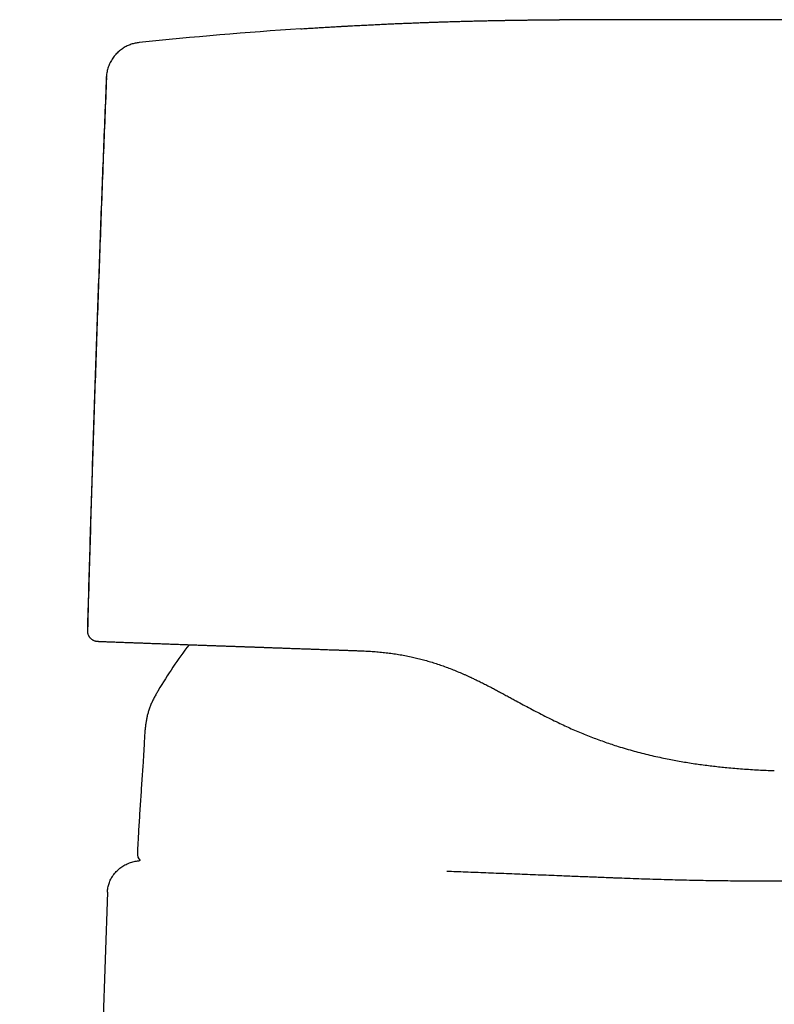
# Model space of a CAD drawing. Header units: millimetres. Extents: x 8 to 663, y 12 to 489.
# Tile 40 of 44: x 455 to 491, y 430 to 477. Entities that reach past the tile are written whole.
import ezdxf

# ---------------------------------------------------------------- set-up
doc = ezdxf.new("R2010")
doc.units = ezdxf.units.MM

msp = doc.modelspace()

# ---------------------------------------------------------------- linework, layer by layer
at = {"color": 7, "linetype": 'Continuous', "lineweight": 30}
for p, q in [((459.002, 474.292), (458.993, 474.181)), ((458.993, 474.181), (458.993, 474.181)), ((460.589, 436.987), (460.588, 436.988)), ((460.588, 436.988), (460.589, 436.987)), ((460.599, 436.988), (460.589, 436.987)), ((459.046, 435.49), (454.881, 316.221))]:
    msp.add_line(p, q, dxfattribs=at)
for centre, radius, start, end in [((481.384, 276.925), 200, 93.77395, 95.98028), ((482.162, 432.732), 24.1, 142.9828, 149.2238), ((460.965, 437.327), 0.5, 177.1803, 222.7697)]:
    msp.add_arc(centre, radius, start, end, dxfattribs=at)
for points, knots in [([(468.222, 476.491), (468.322, 476.498), (468.52, 476.511), (468.812, 476.529), (469.099, 476.547), (469.379, 476.564), (469.654, 476.581), (469.891, 476.594), (470.092, 476.606), (470.253, 476.615), (470.378, 476.622), (470.449, 476.626), (470.474, 476.627), (470.481, 476.627), (470.488, 476.628), (470.495, 476.628), (470.502, 476.629), (470.509, 476.629), (470.628, 476.635), (470.855, 476.648), (471.189, 476.665), (471.514, 476.681), (471.829, 476.697), (472.136, 476.711), (472.428, 476.724), (472.706, 476.737), (472.971, 476.748), (473.227, 476.758), (473.476, 476.768), (473.717, 476.778), (473.949, 476.787), (474.174, 476.795), (474.39, 476.803), (474.599, 476.81), (474.806, 476.817), (475.01, 476.823), (475.205, 476.829), (475.353, 476.834), (475.436, 476.836), (475.465, 476.837), (475.473, 476.837), (475.481, 476.838), (475.489, 476.838), (475.497, 476.838), (475.505, 476.838), (475.597, 476.841), (475.769, 476.846), (476.019, 476.853), (476.258, 476.859), (476.486, 476.865), (476.705, 476.87), (476.912, 476.875), (477.096, 476.879), (477.256, 476.882), (477.395, 476.885), (477.527, 476.888), (477.649, 476.89), (477.76, 476.892), (477.858, 476.894), (477.932, 476.895), (477.974, 476.896), (477.989, 476.896), (477.993, 476.896), (477.997, 476.896), (478.001, 476.896), (478.005, 476.896), (478.009, 476.896), (478.085, 476.898), (478.23, 476.9), (478.44, 476.903), (478.64, 476.906), (478.83, 476.909), (479.01, 476.911), (479.176, 476.913), (479.33, 476.914), (479.472, 476.916), (479.605, 476.917), (479.728, 476.918), (479.841, 476.919), (479.943, 476.92), (480.035, 476.92), (480.119, 476.921), (480.195, 476.921), (480.262, 476.922), (480.322, 476.922), (480.374, 476.922), (480.417, 476.922), (480.45, 476.923), (480.475, 476.923), (480.491, 476.923), (480.503, 476.923), (480.51, 476.923), (480.512, 476.923)], [0, 0, 0, 0, 0.024482, 0.048295, 0.071442, 0.094511, 0.116876, 0.138537, 0.152448, 0.166052, 0.177771, 0.182851, 0.183419, 0.183986, 0.184552, 0.185118, 0.185683, 0.186247, 0.186811, 0.214701, 0.24186, 0.268286, 0.29398, 0.318943, 0.343174, 0.36535, 0.386875, 0.407749, 0.427973, 0.447546, 0.466469, 0.484741, 0.502362, 0.519333, 0.535653, 0.552854, 0.569267, 0.58306, 0.588935, 0.589587, 0.590238, 0.590887, 0.591535, 0.592181, 0.592826, 0.593469, 0.614602, 0.634888, 0.654327, 0.67292, 0.690665, 0.707563, 0.723615, 0.735397, 0.746677, 0.757456, 0.767732, 0.776359, 0.784598, 0.791526, 0.794479, 0.794807, 0.795134, 0.79546, 0.795786, 0.796111, 0.796435, 0.796758, 0.814681, 0.831778, 0.848048, 0.863493, 0.878111, 0.891903, 0.90415, 0.915663, 0.926442, 0.936486, 0.945796, 0.953935, 0.961416, 0.968238, 0.974401, 0.979906, 0.984752, 0.98894, 0.992469, 0.99534, 0.99706, 0.998411, 0.999391, 1, 1, 1, 1]), ([(484.217, 476.921), (483.906, 476.921), (483.285, 476.923), (482.352, 476.925), (481.428, 476.926), (480.815, 476.924), (480.512, 476.923)], [0, 0, 0, 0, 0.251693, 0.503375, 0.754893, 1, 1, 1, 1]), ([(480.512, 476.923), (480.512, 476.923), (480.513, 476.923), (480.512, 476.923), (480.512, 476.923), (480.512, 476.923), (480.512, 476.923), (480.512, 476.923)], [0, 0, 0, 0, 0.197033, 0.399995, 0.632144, 0.904041, 1, 1, 1, 1]), ([(520.43, 476.919), (514.136, 476.92), (506.879, 476.921), (498.659, 476.922), (495.77, 476.922), (492.882, 476.922), (489.994, 476.922), (487.105, 476.918), (485.18, 476.919), (484.217, 476.92)], [0, 0, 0, 0, 0.521447, 0.601206, 0.680965, 0.760724, 0.840483, 0.920241, 1, 1, 1, 1]), ([(460.548, 475.836), (460.52, 475.833), (460.46, 475.826), (460.369, 475.809), (460.272, 475.786), (460.175, 475.757), (460.079, 475.721), (459.983, 475.68), (459.89, 475.632), (459.798, 475.578), (459.71, 475.518), (459.624, 475.452), (459.544, 475.38), (459.49, 475.33), (459.465, 475.302), (459.464, 475.301)], [0, 0, 0, 0, 0.069125, 0.150077, 0.231947, 0.314502, 0.397612, 0.481344, 0.565806, 0.650997, 0.736834, 0.823181, 0.909875, 0.996752, 1, 1, 1, 1]), ([(459.474, 475.31), (459.451, 475.286), (459.401, 475.232), (459.331, 475.143), (459.262, 475.044), (459.202, 474.941), (459.149, 474.835), (459.104, 474.727), (459.066, 474.618), (459.037, 474.508), (459.015, 474.398), (459, 474.289), (458.995, 474.217), (458.993, 474.181)], [0, 0, 0, 0, 0.0797493, 0.1760019, 0.2718613, 0.3671024, 0.4615089, 0.5548756, 0.6470113, 0.7377405, 0.826905, 0.9143652, 1, 1, 1, 1]), ([(459.576, 475.408), (459.569, 475.402), (459.528, 475.368), (459.482, 475.321), (459.445, 475.279), (459.437, 475.27)], [0, 0, 0, 0, 0.151694, 0.809657, 1, 1, 1, 1]), ([(458.993, 474.181), (458.944, 472.956), (458.845, 470.505), (458.705, 466.828), (458.572, 463.151), (458.443, 459.416), (458.32, 455.622), (458.202, 451.769), (458.129, 449.2), (458.093, 447.916)], [0, 0, 0, 0, 0.139999, 0.279998, 0.419999, 0.559999, 0.706667, 0.853333, 1, 1, 1, 1]), ([(459.001, 474.181), (458.95, 472.931), (458.846, 470.359), (458.699, 466.466), (458.556, 462.501), (458.421, 458.537), (458.294, 454.572), (458.187, 451.031), (458.126, 448.812), (458.101, 447.915)], [0, 0, 0, 0, 0.142846, 0.29379, 0.444734, 0.595679, 0.746624, 0.897568, 1, 1, 1, 1]), ([(459.001, 474.181), (458.999, 474.181), (458.994, 474.181), (458.994, 474.181), (458.993, 474.181)], [0, 0, 0, 0, 0.280004, 1, 1, 1, 1]), ([(458.094, 447.916), (458.095, 447.894), (458.095, 447.853), (458.105, 447.793), (458.121, 447.738), (458.14, 447.69), (458.162, 447.65), (458.184, 447.615), (458.206, 447.587), (458.228, 447.561), (458.256, 447.533), (458.292, 447.503), (458.335, 447.473), (458.381, 447.449), (458.426, 447.43), (458.462, 447.42), (458.486, 447.414), (458.496, 447.412), (458.503, 447.41), (458.505, 447.41), (458.509, 447.409), (458.514, 447.409), (458.519, 447.408), (458.526, 447.407), (458.532, 447.406), (458.539, 447.405), (458.545, 447.404), (458.551, 447.404), (458.556, 447.404), (458.56, 447.403), (458.564, 447.403), (458.568, 447.403), (458.572, 447.402), (458.58, 447.402), (458.591, 447.401), (458.606, 447.401), (458.623, 447.4), (458.639, 447.399), (458.655, 447.398), (458.672, 447.398), (458.689, 447.397), (458.707, 447.396), (458.731, 447.395), (458.765, 447.394), (458.811, 447.392), (458.86, 447.39), (458.913, 447.388), (458.978, 447.385), (459.06, 447.382), (459.16, 447.378), (459.27, 447.374), (459.389, 447.37), (459.517, 447.365), (459.654, 447.36), (459.801, 447.354), (459.956, 447.348), (460.121, 447.342), (460.294, 447.336), (460.475, 447.329), (460.662, 447.323), (460.852, 447.316), (461.047, 447.308), (461.248, 447.301), (461.458, 447.294), (461.68, 447.285), (461.916, 447.277), (462.166, 447.268), (462.424, 447.259), (462.672, 447.25), (462.907, 447.241), (463.128, 447.233), (463.354, 447.225), (463.57, 447.217), (463.778, 447.21), (463.975, 447.203), (464.177, 447.196), (464.386, 447.188), (464.585, 447.181), (464.774, 447.174), (464.954, 447.168), (465.14, 447.161), (465.332, 447.155), (465.492, 447.149), (465.615, 447.145), (465.699, 447.142), (465.782, 447.139), (465.86, 447.136), (465.936, 447.133), (466.013, 447.131), (466.089, 447.128), (466.166, 447.125), (466.238, 447.123), (466.305, 447.12), (466.368, 447.118), (466.428, 447.116), (466.488, 447.114), (466.551, 447.111), (466.616, 447.109), (466.686, 447.107), (466.764, 447.104), (466.85, 447.101), (466.945, 447.097), (467.046, 447.094), (467.151, 447.09), (467.262, 447.086), (467.429, 447.08), (467.648, 447.072), (467.904, 447.063), (468.143, 447.055), (468.366, 447.047), (468.543, 447.041), (468.677, 447.036), (468.772, 447.032), (468.873, 447.029), (468.983, 447.025), (469.1, 447.021), (469.225, 447.016), (469.358, 447.012), (469.498, 447.007), (469.647, 447.001), (469.804, 446.996), (469.97, 446.99), (470.14, 446.984), (470.315, 446.978), (470.494, 446.971), (470.681, 446.965), (470.876, 446.958), (471.009, 446.953), (471.077, 446.951)], [0, 0, 0, 0, 0.0024319, 0.004746, 0.0069051, 0.0088788, 0.0106437, 0.0121837, 0.0134962, 0.014761, 0.0160524, 0.0180323, 0.0200538, 0.02207, 0.0239446, 0.0256793, 0.0264141, 0.0269193, 0.0270966, 0.0273811, 0.0276954, 0.0282628, 0.0291376, 0.0301718, 0.0319992, 0.0341841, 0.0367283, 0.0396328, 0.0428981, 0.0457171, 0.0487526, 0.0518321, 0.0548784, 0.0578917, 0.0666651, 0.0751484, 0.0833435, 0.0904183, 0.0972656, 0.1038863, 0.1102812, 0.1164517, 0.122506, 0.1353566, 0.1480418, 0.1605643, 0.1729264, 0.1851463, 0.2032906, 0.221433, 0.2395806, 0.2577381, 0.2759094, 0.2941015, 0.3123245, 0.3305888, 0.3488451, 0.3670705, 0.385257, 0.4034201, 0.4205358, 0.4376466, 0.4547512, 0.4718548, 0.4889632, 0.5074385, 0.5259096, 0.5443839, 0.5628672, 0.5773976, 0.5919384, 0.6064933, 0.6211078, 0.6329698, 0.6449831, 0.6571374, 0.6694246, 0.6818568, 0.6918547, 0.7020907, 0.7125687, 0.7232897, 0.7342547, 0.7389702, 0.7436134, 0.7480598, 0.7523096, 0.7563629, 0.76022, 0.7645139, 0.7685356, 0.7722851, 0.7757627, 0.779031, 0.7820195, 0.7850059, 0.788171, 0.7915147, 0.7950372, 0.7987385, 0.8032828, 0.8080707, 0.8131023, 0.818378, 0.823898, 0.8296327, 0.8430225, 0.8560788, 0.8668966, 0.8774764, 0.887822, 0.8919133, 0.8963211, 0.9010626, 0.9061381, 0.9115483, 0.9172936, 0.9233745, 0.9297917, 0.9365454, 0.9436362, 0.9510644, 0.9588305, 0.9664625, 0.9743953, 0.9826291, 0.991164, 1, 1, 1, 1]), ([(471.088, 446.95), (471.187, 446.946), (471.384, 446.938), (471.681, 446.918), (471.979, 446.893), (472.276, 446.861), (472.573, 446.823), (472.869, 446.778), (473.165, 446.725), (473.449, 446.668), (473.724, 446.606), (473.988, 446.539), (474.254, 446.466), (474.522, 446.386), (474.789, 446.299), (475.055, 446.206), (475.322, 446.106), (475.59, 446), (475.789, 445.916), (475.92, 445.859), (475.981, 445.832), (476.043, 445.805), (476.105, 445.777), (476.167, 445.749), (476.229, 445.72), (476.328, 445.674), (476.464, 445.61), (476.649, 445.521), (476.847, 445.422), (477.058, 445.315), (477.265, 445.208), (477.467, 445.102), (477.664, 444.997), (477.865, 444.889), (478.066, 444.78), (478.262, 444.674), (478.501, 444.544), (478.787, 444.389), (479.125, 444.207), (479.468, 444.027), (479.815, 443.848), (480.168, 443.671), (480.509, 443.506), (480.835, 443.355), (481.143, 443.217), (481.452, 443.084), (481.761, 442.957), (482.069, 442.836), (482.375, 442.721), (482.68, 442.612), (482.986, 442.508), (483.316, 442.401), (483.669, 442.294), (484.044, 442.188), (484.419, 442.088), (484.795, 441.996), (485.17, 441.91), (485.528, 441.834), (485.869, 441.767), (486.194, 441.708), (486.521, 441.653), (486.847, 441.601), (487.173, 441.554), (487.496, 441.511), (487.817, 441.472), (488.136, 441.437), (488.472, 441.403), (488.826, 441.371), (489.201, 441.341), (489.576, 441.315), (489.951, 441.293), (490.327, 441.275), (490.576, 441.265), (490.7, 441.261)], [0, 0, 0, 0, 0.015956, 0.031825, 0.047605, 0.063294, 0.078894, 0.094408, 0.109841, 0.125202, 0.138918, 0.152701, 0.166557, 0.180497, 0.194533, 0.208425, 0.222439, 0.236593, 0.250907, 0.254162, 0.257428, 0.260706, 0.263995, 0.267297, 0.270611, 0.273938, 0.283154, 0.292476, 0.303718, 0.315131, 0.326727, 0.337245, 0.347931, 0.358794, 0.369845, 0.380537, 0.390636, 0.408713, 0.426872, 0.445149, 0.463577, 0.48219, 0.501021, 0.516981, 0.53285, 0.548629, 0.56432, 0.579922, 0.595155, 0.610295, 0.625336, 0.640703, 0.658992, 0.677255, 0.695481, 0.713657, 0.731768, 0.749797, 0.765377, 0.781006, 0.796678, 0.812385, 0.82812, 0.843594, 0.859078, 0.874564, 0.889736, 0.907888, 0.926142, 0.944489, 0.962921, 0.981428, 1, 1, 1, 1]), ([(461.456, 445.064), (461.424, 445.009), (461.36, 444.901), (461.269, 444.737), (461.184, 444.57), (461.108, 444.399), (461.04, 444.224), (460.984, 444.049), (460.938, 443.874), (460.9, 443.7), (460.87, 443.523), (460.846, 443.344), (460.825, 443.134), (460.807, 442.892), (460.793, 442.62), (460.78, 442.348), (460.766, 442.077), (460.75, 441.807), (460.738, 441.627), (460.731, 441.538)], [0, 0, 0, 0, 0.0516557, 0.1031812, 0.154529, 0.2057363, 0.2569031, 0.3081601, 0.3566878, 0.4054961, 0.4546347, 0.5041119, 0.5538964, 0.6284041, 0.7031573, 0.7778507, 0.8522519, 0.9262702, 1, 1, 1, 1]), ([(460.731, 441.538), (460.711, 441.246), (460.67, 440.662), (460.61, 439.787), (460.553, 438.911), (460.504, 438.099), (460.478, 437.579), (460.467, 437.352)], [0, 0, 0, 0, 0.209249, 0.418495, 0.627733, 0.836962, 1, 1, 1, 1]), ([(459.046, 435.49), (459.048, 435.525), (459.052, 435.595), (459.067, 435.699), (459.09, 435.802), (459.12, 435.903), (459.157, 436.002), (459.201, 436.098), (459.254, 436.193), (459.316, 436.287), (459.386, 436.379), (459.464, 436.466), (459.547, 436.547), (459.635, 436.621), (459.729, 436.689), (459.827, 436.751), (459.929, 436.806), (460.035, 436.854), (460.142, 436.895), (460.252, 436.929), (460.363, 436.956), (460.475, 436.976), (460.551, 436.984), (460.588, 436.988)], [0, 0, 0, 0, 0.044805, 0.089614, 0.1344246, 0.1792308, 0.2240268, 0.2688113, 0.3135984, 0.3628835, 0.4121883, 0.4614899, 0.5107511, 0.5599573, 0.6091497, 0.6583604, 0.7076058, 0.7568899, 0.8062071, 0.8546641, 0.9031259, 0.951576, 1, 1, 1, 1]), ([(505.152, 436.684), (505.15, 436.684), (505.139, 436.683), (505.105, 436.679), (505.051, 436.674), (504.982, 436.668), (504.902, 436.66), (504.807, 436.651), (504.704, 436.642), (504.592, 436.632), (504.473, 436.621), (504.343, 436.61), (504.202, 436.597), (504.049, 436.584), (503.885, 436.57), (503.708, 436.555), (503.574, 436.544), (503.491, 436.537), (503.463, 436.535), (503.434, 436.533), (503.406, 436.53), (503.376, 436.528), (503.347, 436.525), (503.317, 436.523), (503.265, 436.519), (503.19, 436.513), (503.063, 436.502), (502.902, 436.49), (502.71, 436.475), (502.514, 436.46), (502.316, 436.445), (502.109, 436.429), (501.918, 436.415), (501.749, 436.403), (501.646, 436.396), (501.586, 436.392), (501.57, 436.39), (501.553, 436.389), (501.537, 436.388), (501.52, 436.387), (501.504, 436.386), (501.491, 436.385), (501.469, 436.383), (501.435, 436.381), (501.385, 436.378), (501.331, 436.374), (501.271, 436.37), (501.201, 436.365), (501.121, 436.359), (501.029, 436.353), (500.93, 436.346), (500.823, 436.339), (500.707, 436.331), (500.584, 436.323), (500.455, 436.315), (500.319, 436.306), (500.174, 436.297), (500.02, 436.288), (499.858, 436.278), (499.689, 436.268), (499.515, 436.258), (499.335, 436.248), (499.147, 436.237), (498.949, 436.227), (498.803, 436.219), (498.715, 436.214), (498.686, 436.213), (498.658, 436.211), (498.629, 436.21), (498.601, 436.208), (498.572, 436.207), (498.544, 436.205), (498.466, 436.202), (498.345, 436.195), (498.181, 436.187), (497.985, 436.178), (497.751, 436.167), (497.488, 436.155), (497.24, 436.145), (497.005, 436.135), (496.775, 436.126), (496.549, 436.117), (496.328, 436.109), (496.113, 436.101), (495.902, 436.094), (495.744, 436.088), (495.636, 436.085), (495.578, 436.083), (495.52, 436.081), (495.461, 436.079), (495.395, 436.077), (495.227, 436.072), (494.954, 436.064), (494.579, 436.055), (494.2, 436.046), (493.822, 436.038), (493.445, 436.03), (493.072, 436.024), (492.703, 436.019), (492.337, 436.014), (491.974, 436.011), (491.694, 436.009), (491.497, 436.007), (491.382, 436.007), (491.268, 436.006), (491.153, 436.006), (491.038, 436.005), (490.922, 436.005), (490.74, 436.005), (490.489, 436.005), (490.149, 436.005), (489.787, 436.006), (489.404, 436.008), (488.975, 436.012), (488.501, 436.017), (487.982, 436.023), (487.461, 436.032), (486.935, 436.042), (486.405, 436.053), (485.87, 436.066), (485.336, 436.081), (484.801, 436.097), (484.266, 436.114), (483.733, 436.133), (483.351, 436.148), (483.12, 436.157), (483.04, 436.16), (482.96, 436.163), (482.88, 436.167), (482.8, 436.17), (482.623, 436.177), (482.36, 436.187), (482.014, 436.201), (481.663, 436.215), (481.292, 436.23), (480.902, 436.245), (480.472, 436.262), (480.003, 436.281), (479.494, 436.301), (478.991, 436.321), (478.49, 436.341), (477.993, 436.36), (477.499, 436.38), (477.011, 436.399), (476.53, 436.418), (476.058, 436.437), (475.6, 436.455), (475.302, 436.467), (475.155, 436.472)], [0, 0, 0, 0, 0.001935, 0.014589, 0.027347, 0.039978, 0.05271, 0.065543, 0.078476, 0.09011, 0.101823, 0.113617, 0.125492, 0.137448, 0.149484, 0.161601, 0.173799, 0.175546, 0.1773, 0.17906, 0.180827, 0.1826, 0.18438, 0.186167, 0.18796, 0.193638, 0.19938, 0.209796, 0.220419, 0.230078, 0.239902, 0.24989, 0.260044, 0.266496, 0.273013, 0.273734, 0.274456, 0.275178, 0.275902, 0.276626, 0.27735, 0.278039, 0.278328, 0.280251, 0.2824, 0.284747, 0.287293, 0.290037, 0.293563, 0.29737, 0.301458, 0.305828, 0.310478, 0.31541, 0.320432, 0.325716, 0.33126, 0.337067, 0.343135, 0.349464, 0.355671, 0.362111, 0.368783, 0.375687, 0.382824, 0.383801, 0.384775, 0.385747, 0.386716, 0.387682, 0.388645, 0.389606, 0.390564, 0.396524, 0.401757, 0.406905, 0.415887, 0.4246, 0.432151, 0.439488, 0.446609, 0.453516, 0.460208, 0.466685, 0.472947, 0.478994, 0.480727, 0.482442, 0.484138, 0.485816, 0.487607, 0.489868, 0.500449, 0.511238, 0.521886, 0.53239, 0.542752, 0.552971, 0.562869, 0.57263, 0.582253, 0.591739, 0.59473, 0.59772, 0.600708, 0.603694, 0.606679, 0.609663, 0.612644, 0.620835, 0.629014, 0.638735, 0.648438, 0.658125, 0.67107, 0.683985, 0.696868, 0.709722, 0.722806, 0.735858, 0.748879, 0.761868, 0.774826, 0.787752, 0.800648, 0.802585, 0.804521, 0.806455, 0.808387, 0.810317, 0.812245, 0.821311, 0.829371, 0.837398, 0.846912, 0.856379, 0.8658, 0.878345, 0.890807, 0.903186, 0.915482, 0.927917, 0.940265, 0.952527, 0.964704, 0.976794, 0.988584, 1, 1, 1, 1])]:
    msp.add_open_spline(points, degree=3, knots=knots, dxfattribs=at)

doc.saveas('drawing.dxf')
